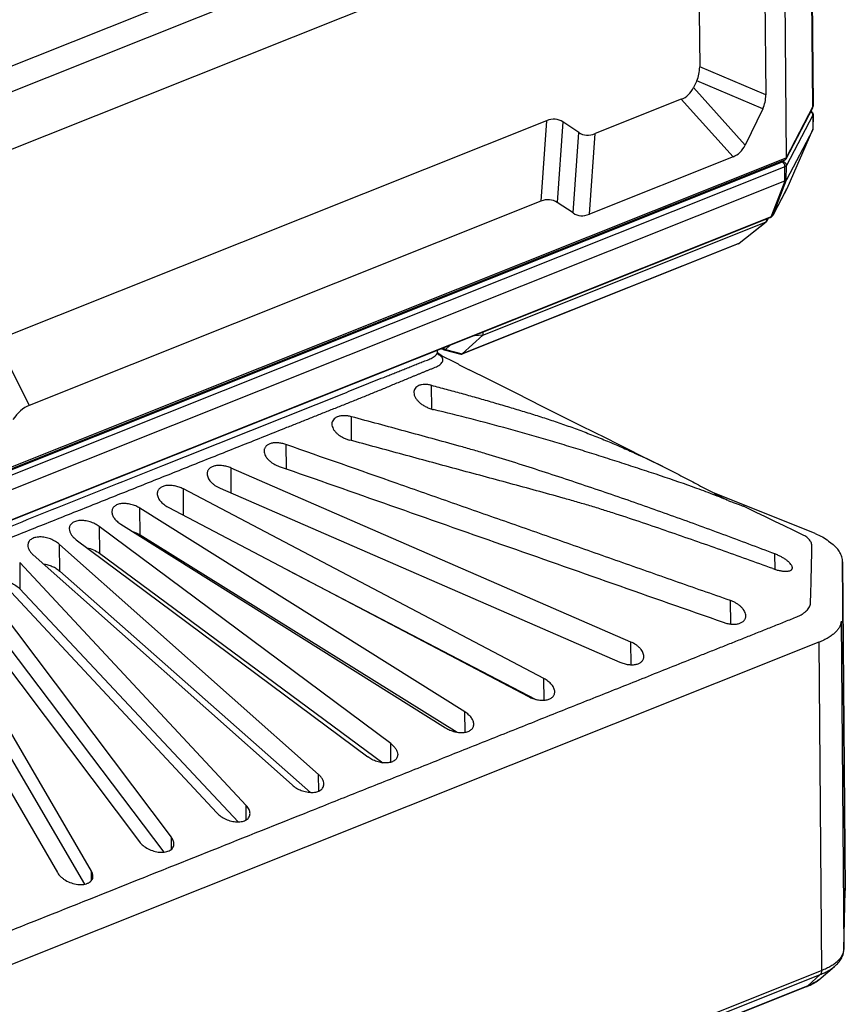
# Model space of a CAD drawing. Header units: millimetres. Extents: x 87 to 484, y 102 to 397.
# Tile 9 of 37: x 164 to 208, y 158 to 211. Entities that reach past the tile are written whole.
import ezdxf

# ---------------------------------------------------------------- set-up
doc = ezdxf.new("R2010")
doc.units = ezdxf.units.MM
doc.header["$LTSCALE"] = 32.67
doc.layers.add('00_COMPONENTS', color=7, linetype='CONTINUOUS')

msp = doc.modelspace()

# ---------------------------------------------------------------- linework, layer by layer
at = {"layer": '00_COMPONENTS'}
for p, q in [((196.524, 222.235), (155.832, 205.993)), ((155.843, 204.618), (196.535, 220.86)), ((206.662, 206.77), (206.548, 220.259)), ((206.555, 220.297), (206.669, 206.795)), ((155.925, 201.532), (194.683, 217.003)), ((205.116, 215.262), (205.211, 204)), ((204.049, 214.286), (204.108, 207.401)), ((200.506, 211.908), (200.531, 208.92)), ((204.108, 207.401), (200.531, 208.92)), ((200.371, 208.173), (200.195, 207.809)), ((203.947, 206.653), (200.371, 208.173)), ((202.999, 204.69), (200.195, 207.809)), ((199.532, 207.167), (194.874, 205.308)), ((202.335, 204.048), (199.532, 207.167)), ((203.947, 206.653), (202.999, 204.69)), ((206.644, 206.692), (205.194, 203.925)), ((206.662, 206.77), (205.211, 204)), ((192.234, 206.001), (162.457, 194.116)), ((192.234, 206.001), (191.925, 201.64)), ((193.128, 205.941), (192.819, 201.579)), ((193.98, 205.369), (193.128, 205.941)), ((206.663, 206.309), (205.23, 203.575)), ((206.663, 206.309), (206.655, 205.519)), ((206.669, 206.333), (206.661, 205.548)), ((206.655, 205.518), (205.229, 202.797)), ((206.648, 205.505), (205.242, 202.315)), ((206.655, 205.519), (206.655, 205.518)), ((193.671, 201.007), (193.98, 205.369)), ((194.566, 200.946), (194.874, 205.308)), ((205.124, 203.862), (150.896, 182.216)), ((150.941, 182.338), (205.211, 204)), ((202.335, 204.048), (194.566, 200.946)), ((205.066, 203.839), (205.033, 203.776)), ((205.006, 203.756), (150.866, 182.146)), ((205.147, 203.514), (151.007, 181.903)), ((205.144, 202.744), (205.147, 203.514)), ((205.222, 202.787), (205.23, 203.575)), ((151.004, 181.133), (205.144, 202.744)), ((204.402, 200.802), (205.151, 202.746)), ((204.495, 200.889), (205.229, 202.797)), ((205.235, 202.301), (204.489, 200.877)), ((205.241, 202.313), (204.495, 200.889)), ((205.242, 202.315), (205.241, 202.313)), ((205.242, 202.315), (205.241, 202.313)), ((191.925, 201.64), (164.227, 190.584)), ((193.671, 201.007), (192.819, 201.579)), ((204.358, 200.763), (149.055, 178.688)), ((204.402, 200.802), (149.099, 178.727)), ((204.179, 200.585), (204.249, 200.72)), ((204.179, 200.585), (204.179, 200.585)), ((188.784, 194.394), (204.102, 200.508)), ((202.648, 199.353), (204.102, 200.508)), ((202.672, 199.366), (204.126, 200.521)), ((202.622, 199.336), (187.649, 193.36)), ((202.648, 199.353), (187.677, 193.377)), ((188.784, 194.394), (187.677, 193.377)), ((188.346, 194.372), (188.792, 194.404)), ((162.457, 194.116), (164.227, 190.584)), ((186.55, 193.655), (186.671, 193.606)), ((186.772, 193.615), (186.995, 193.832)), ((186.334, 193.482), (186.333, 193.568)), ((186.413, 193.375), (186.341, 193.423)), ((187.47, 192.808), (186.364, 193.363)), ((186.535, 193.294), (186.413, 193.375)), ((186.644, 193.222), (186.535, 193.294)), ((186.694, 193.598), (187.596, 193.357)), ((186.772, 193.615), (187.672, 193.373)), ((185.995, 191.671), (186.006, 190.387)), ((192.042, 190.513), (190.592, 191.24)), ((193.448, 189.808), (192.042, 190.513)), ((181.684, 188.674), (181.673, 189.97)), ((178.122, 188.466), (178.133, 187.151)), ((175.169, 185.831), (175.158, 187.188)), ((196.806, 177.764), (175.158, 187.188)), ((172.583, 184.632), (172.571, 186.054)), ((192.095, 175.785), (172.571, 186.054)), ((174.562, 186.096), (196.21, 176.672)), ((206.793, 183.639), (201.245, 185.863)), ((201.964, 185.475), (201.964, 185.48)), ((203.593, 184.783), (202.903, 185.118)), ((170.236, 183.566), (170.223, 185.011)), ((187.819, 173.972), (170.223, 185.011)), ((171.745, 185.072), (191.269, 174.803)), ((169.18, 184.155), (186.775, 173.115)), ((168.016, 184.021), (168.028, 182.576)), ((183.798, 172.257), (168.016, 184.021)), ((170.236, 183.566), (187.393, 172.878)), ((165.88, 181.608), (165.868, 183.053)), ((179.891, 170.587), (165.868, 183.053)), ((166.771, 183.302), (182.553, 171.538)), ((207.511, 183.235), (207.751, 183.04)), ((164.44, 182.483), (178.463, 170.017)), ((168.028, 182.576), (183.367, 171.22)), ((204.613, 181.699), (204.606, 182.534)), ((206.611, 182.936), (206.611, 182.943)), ((163.71, 182.08), (163.722, 180.636)), ((175.974, 168.913), (163.71, 182.08)), ((208.416, 164.332), (208.266, 182.107)), ((208.266, 182.107), (208.266, 182.085)), ((208.266, 182.085), (208.416, 164.311)), ((162.12, 181.668), (174.385, 168.5)), ((179.456, 169.617), (165.88, 181.608)), ((178.232, 181.66), (191.652, 174.656)), ((171.921, 167.185), (161.47, 181.077)), ((159.743, 180.828), (170.194, 166.936)), ((163.722, 180.636), (175.544, 168.02)), ((157.231, 179.931), (165.753, 165.27)), ((167.592, 165.351), (159.069, 180.013)), ((202.216, 178.735), (202.205, 180.006)), ((161.482, 179.634), (171.511, 166.379)), ((208.186, 178.885), (208.336, 161.111)), ((159.082, 178.57), (167.221, 164.642)), ((206.986, 177.75), (156.51, 157.602)), ((196.816, 176.532), (196.806, 177.764)), ((206.986, 177.75), (207.136, 159.975)), ((192.105, 174.609), (192.095, 175.785)), ((187.828, 172.871), (187.819, 173.972)), ((183.807, 171.249), (183.798, 172.257)), ((179.899, 169.685), (179.891, 170.587)), ((175.981, 168.131), (175.974, 168.913)), ((171.927, 166.536), (171.921, 167.185)), ((167.596, 164.844), (167.592, 165.351)), ((208.336, 161.111), (208.416, 164.311)), ((208.336, 161.1), (208.416, 164.3)), ((208.416, 164.332), (208.416, 164.3)), ((208.336, 161.111), (208.336, 161.1)), ((206.975, 159.467), (207.838, 160.191)), ((156.58, 139.601), (207.056, 159.749)), ((156.66, 139.827), (207.136, 159.975)), ((206.387, 159.135), (207.056, 159.749)), ((206.335, 159.102), (155.86, 138.954)), ((206.387, 159.135), (155.912, 138.987))]:
    msp.add_line(p, q, dxfattribs=at)
for points in [[(205.235, 202.301), (205.236, 202.303), (205.239, 202.309), (205.242, 202.315)], [(204.358, 200.763), (204.366, 200.766), (204.377, 200.771), (204.387, 200.777), (204.398, 200.782), (204.408, 200.789), (204.418, 200.795), (204.427, 200.803), (204.436, 200.81), (204.445, 200.818), (204.453, 200.826), (204.46, 200.835), (204.468, 200.844), (204.474, 200.853), (204.48, 200.862), (204.486, 200.872), (204.489, 200.877)], [(186.378, 193.342), (186.378, 193.341), (186.379, 193.341), (186.378, 193.341), (186.378, 193.342), (186.376, 193.344), (186.375, 193.346), (186.372, 193.349), (186.37, 193.353), (186.367, 193.358), (186.364, 193.363), (186.36, 193.37), (186.357, 193.377), (186.353, 193.386), (186.349, 193.396), (186.346, 193.407), (186.342, 193.419), (186.339, 193.432), (186.337, 193.446), (186.335, 193.46), (186.334, 193.475), (186.334, 193.482)], [(190.592, 191.24), (189.111, 191.983), (188.051, 192.516)], [(198.539, 187.266), (197.896, 187.586), (197.315, 187.875), (196.716, 188.174), (196.096, 188.483), (195.458, 188.802), (194.804, 189.129), (194.134, 189.464), (193.448, 189.808)], [(206.107, 183.571), (205.628, 183.801), (205.107, 184.052), (204.593, 184.299), (204.089, 184.543), (203.593, 184.783)]]:
    msp.add_lwpolyline(points, dxfattribs=at)
for centre, radius, start, end in [((206.451, 206.793), 0.218, 332.2676, 0.4396), ((206.621, 206.795), 0.048, 359.3869, 0.4829), ((206.542, 205.563), 0.121, 339.0136, 341.5782), ((205.093, 202.376), 0.161, 332.3444, 333.7627), ((205.093, 202.376), 0.161, 333.7623, 337.1658), ((204.002, 200.678), 0.2, 308.483, 332.3497), ((204.328, 200.839), 0.0818, 291.7636, 292.4046), ((204.344, 200.963), 0.168, 322.7904, 325.5663), ((204.35, 200.959), 0.16, 325.5468, 334.2003), ((204.347, 200.952), 0.161, 332.3441, 337.1646), ((202.548, 199.522), 0.2, 291.7599, 308.4859), ((185.695, 192.223), 1.319, 59.1954, 59.3458), ((185.723, 192.27), 1.264, 58.2488, 59.2011), ((186.746, 193.791), 0.2, 248.155, 254.9924), ((207.527, 195.935), 11.842, 241.9832, 242.2105), ((207.439, 164.324), 0.977, 358.5769, 0.4832), ((207.695, 161.127), 0.641, 357.5793, 358.5768), ((206.275, 159.254), 0.163, 291.7585, 292.1217)]:
    msp.add_arc(centre, radius, start, end, dxfattribs=at)
for centre, major_axis, ratio, start_param, end_param in [((185.713, 214.583), (14.685, -6.351), 0.312446, -0.013034, 0.137403), ((189.318, 222.048), (-10.461, 14.747), 0.253215, -3.202738, -3.002877), ((189.289, 213.064), (14.685, -6.351), 0.312446, -0.013034, 0.137403), ((184.421, 172.55), (8.436, 33.514), 0.153862, -0.055221, 0.110874), ((206.396, 204.904), (0.264, 0.622), 0.014608, 0.176863, 0.240002), ((202.688, 238.76), (8.436, 33.514), 0.153862, -3.196814, -3.030719), ((192.122, 218.929), (-10.461, 14.747), 0.253215, -3.202738, -3.002877), ((204.955, 202.434), (0.257, 0.312), 0.281508, 0.437786, 0.475369), ((205.146, 203.415), (-0.068, 0.632), 0.135223, -3.039179, -2.941965), ((184.112, 168.188), (8.436, 33.514), 0.153862, -0.055221, 0.110874), ((202.379, 234.398), (8.436, 33.514), 0.153862, -3.196814, -3.030719), ((188.399, 194.45), (0.398, -0.034), 0.251533, -0.227334, -0.126655), ((187.291, 193.432), (0.398, -0.034), 0.251533, -0.270688, -0.227334), ((172.551, 163.573), (-8.203, 27.053), 0.229953, 0.019679, 0.185773)]:
    msp.add_ellipse(centre, major_axis=major_axis, ratio=ratio, start_param=start_param, end_param=end_param, dxfattribs=at)
for points, knots in [([(206.663, 206.309), (206.663, 206.327), (206.657, 206.365), (206.631, 206.418), (206.591, 206.462), (206.557, 206.483), (206.539, 206.491)], [0, 0, 0, 0, 0.239767, 0.487474, 0.742005, 1, 1, 1, 1]), ([(206.557, 206.527), (206.574, 206.517), (206.605, 206.493), (206.641, 206.446), (206.664, 206.392), (206.669, 206.352), (206.669, 206.333)], [0, 0, 0, 0, 0.247041, 0.496723, 0.748026, 1, 1, 1, 1]), ([(206.644, 206.692), (206.65, 206.704), (206.659, 206.729), (206.662, 206.756), (206.662, 206.77)], [0, 0, 0, 0, 0.497101, 1, 1, 1, 1]), ([(206.669, 206.794), (206.669, 206.792), (206.668, 206.784), (206.665, 206.775), (206.662, 206.77)], [0, 0, 0, 0, 0.242303, 1, 1, 1, 1]), ([(206.669, 206.333), (206.669, 206.331), (206.668, 206.322), (206.666, 206.314), (206.663, 206.309)], [0, 0, 0, 0, 0.242304, 1, 1, 1, 1]), ([(206.656, 205.524), (206.657, 205.526), (206.659, 205.534), (206.661, 205.542), (206.661, 205.548)], [0, 0, 0, 0, 0.268499, 1, 1, 1, 1]), ([(205.033, 203.776), (205.031, 203.772), (205.022, 203.764), (205.012, 203.759), (205.006, 203.756)], [0, 0, 0, 0, 0.428157, 1, 1, 1, 1]), ([(205.23, 203.575), (205.23, 203.599), (205.222, 203.637), (205.198, 203.681), (205.165, 203.722), (205.111, 203.76), (205.059, 203.774), (205.033, 203.776)], [0, 0, 0, 0, 0.239163, 0.363253, 0.48962, 0.745298, 1, 1, 1, 1]), ([(205.124, 203.862), (205.139, 203.868), (205.167, 203.885), (205.186, 203.911), (205.194, 203.925)], [0, 0, 0, 0, 0.496981, 1, 1, 1, 1]), ([(205.194, 203.925), (205.199, 203.936), (205.208, 203.961), (205.211, 203.987), (205.211, 204)], [0, 0, 0, 0, 0.487384, 1, 1, 1, 1]), ([(205.147, 203.514), (205.148, 203.539), (205.14, 203.591), (205.11, 203.662), (205.065, 203.721), (205.026, 203.748), (205.006, 203.756)], [0, 0, 0, 0, 0.257477, 0.525213, 0.779011, 1, 1, 1, 1]), ([(205.23, 203.575), (205.223, 203.561), (205.197, 203.536), (205.166, 203.521), (205.147, 203.514)], [0, 0, 0, 0, 0.428159, 1, 1, 1, 1]), ([(205.222, 202.787), (205.219, 202.784), (205.198, 202.766), (205.172, 202.754), (205.151, 202.746)], [0, 0, 0, 0, 0.166518, 1, 1, 1, 1]), ([(204.136, 200.674), (204.139, 200.658), (204.143, 200.625), (204.14, 200.579), (204.126, 200.539), (204.111, 200.517), (204.102, 200.508)], [0, 0, 0, 0, 0.287534, 0.552666, 0.789686, 1, 1, 1, 1]), ([(204.179, 200.585), (204.187, 200.602), (204.199, 200.639), (204.197, 200.678), (204.193, 200.697)], [0, 0, 0, 0, 0.494481, 1, 1, 1, 1]), ([(204.359, 200.763), (204.368, 200.767), (204.385, 200.778), (204.397, 200.793), (204.402, 200.802)], [0, 0, 0, 0, 0.484024, 1, 1, 1, 1]), ([(204.478, 200.862), (204.468, 200.849), (204.445, 200.826), (204.417, 200.809), (204.402, 200.802)], [0, 0, 0, 0, 0.480639, 1, 1, 1, 1]), ([(204.102, 200.508), (204.104, 200.509), (204.113, 200.512), (204.121, 200.517), (204.126, 200.521)], [0, 0, 0, 0, 0.255377, 1, 1, 1, 1]), ([(202.648, 199.353), (202.646, 199.351), (202.638, 199.345), (202.629, 199.339), (202.622, 199.336)], [0, 0, 0, 0, 0.254692, 1, 1, 1, 1]), ([(202.672, 199.366), (202.671, 199.364), (202.663, 199.359), (202.655, 199.355), (202.648, 199.353)], [0, 0, 0, 0, 0.246975, 1, 1, 1, 1]), ([(188.792, 194.404), (188.797, 194.412), (188.806, 194.433), (188.815, 194.484), (188.813, 194.527), (188.808, 194.556)], [0, 0, 0, 0, 0.19156, 0.427326, 1, 1, 1, 1]), ([(186.611, 193.679), (186.616, 193.663), (186.627, 193.639), (186.651, 193.616), (186.664, 193.609), (186.671, 193.606)], [0, 0, 0, 0, 0.528017, 0.768275, 1, 1, 1, 1]), ([(186.772, 193.615), (186.746, 193.618), (186.695, 193.635), (186.653, 193.668), (186.634, 193.688)], [0, 0, 0, 0, 0.48372, 1, 1, 1, 1]), ([(149.255, 177.858), (149.459, 177.936), (149.764, 178.053), (150.167, 178.213), (150.567, 178.372), (151.067, 178.572), (151.666, 178.811), (152.265, 179.05), (153.064, 179.369), (154.063, 179.768), (155.261, 180.246), (156.859, 180.884), (159.656, 182), (162.852, 183.276), (166.047, 184.551), (168.444, 185.508), (170.841, 186.465), (172.839, 187.262), (174.437, 187.9), (175.635, 188.378), (176.834, 188.857), (177.833, 189.255), (178.632, 189.574), (179.231, 189.814), (179.83, 190.053), (180.429, 190.292), (181.028, 190.531), (181.528, 190.73), (181.927, 190.89), (182.225, 191.01), (182.521, 191.13), (182.816, 191.252), (183.11, 191.373), (183.503, 191.534), (183.895, 191.696), (184.287, 191.858), (184.582, 191.98), (184.827, 192.081), (185.023, 192.161), (185.169, 192.223), (185.315, 192.284), (185.461, 192.346), (185.582, 192.397), (185.681, 192.437), (185.755, 192.467), (185.831, 192.496), (185.931, 192.536), (186.057, 192.585), (186.202, 192.645), (186.336, 192.708), (186.45, 192.778), (186.539, 192.854), (186.592, 192.924), (186.617, 192.982), (186.627, 193.024), (186.628, 193.067), (186.618, 193.11), (186.599, 193.152), (186.561, 193.209), (186.491, 193.276), (186.425, 193.322), (186.388, 193.345)], [0, 0, 0, 0, 0.016053, 0.023996, 0.031903, 0.047714, 0.063525, 0.079336, 0.095148, 0.12677, 0.158393, 0.190016, 0.253261, 0.379751, 0.442997, 0.506242, 0.569487, 0.632732, 0.664355, 0.695978, 0.7276, 0.759223, 0.775034, 0.790846, 0.806657, 0.822468, 0.838279, 0.854092, 0.861991, 0.869869, 0.877707, 0.88551, 0.893309, 0.901112, 0.916713, 0.924506, 0.932303, 0.940113, 0.944014, 0.947902, 0.951773, 0.955636, 0.959517, 0.961472, 0.963442, 0.965426, 0.967422, 0.97142, 0.975323, 0.978988, 0.982269, 0.985113, 0.987564, 0.98867, 0.989721, 0.990751, 0.9918, 0.992911, 0.994112, 0.996831, 1, 1, 1, 1]), ([(151.867, 179.503), (153.319, 180.083), (155.496, 180.952), (158.399, 182.111), (160.577, 182.98), (162.754, 183.849), (164.931, 184.718), (167.108, 185.587), (169.286, 186.456), (171.1, 187.18), (172.552, 187.76), (173.64, 188.194), (174.729, 188.629), (175.818, 189.063), (176.906, 189.498), (177.995, 189.932), (179.083, 190.367), (179.991, 190.729), (180.716, 191.019), (181.261, 191.236), (181.804, 191.453), (182.345, 191.67), (182.884, 191.887), (183.334, 192.067), (183.693, 192.211), (183.963, 192.319), (184.232, 192.427), (184.502, 192.535), (184.728, 192.624), (184.907, 192.697), (185.085, 192.77), (185.263, 192.843), (185.443, 192.914), (185.582, 192.965), (185.722, 193.014), (185.859, 193.067), (185.989, 193.124), (186.104, 193.187), (186.2, 193.257), (186.263, 193.319), (186.299, 193.37), (186.325, 193.418), (186.334, 193.457), (186.334, 193.482)], [0, 0, 0, 0, 0.125845, 0.188767, 0.251689, 0.314611, 0.377534, 0.440456, 0.503378, 0.5663, 0.597761, 0.629222, 0.660684, 0.692145, 0.723606, 0.755067, 0.786528, 0.817989, 0.83372, 0.849451, 0.865169, 0.88081, 0.896398, 0.911994, 0.91979, 0.927581, 0.935374, 0.94318, 0.950987, 0.954876, 0.958748, 0.966483, 0.970389, 0.974351, 0.978364, 0.982351, 0.986199, 0.98977, 0.992931, 0.995656, 0.996868, 0.997988, 1, 1, 1, 1]), ([(186.694, 193.598), (186.706, 193.595), (186.735, 193.595), (186.76, 193.607), (186.772, 193.615)], [0, 0, 0, 0, 0.470618, 1, 1, 1, 1]), ([(187.596, 193.357), (187.604, 193.354), (187.623, 193.352), (187.64, 193.356), (187.649, 193.36)], [0, 0, 0, 0, 0.499855, 1, 1, 1, 1]), ([(187.649, 193.36), (187.651, 193.361), (187.659, 193.364), (187.667, 193.369), (187.672, 193.373)], [0, 0, 0, 0, 0.243876, 1, 1, 1, 1]), ([(187.47, 192.808), (187.517, 192.783), (187.614, 192.734), (187.808, 192.637), (187.954, 192.564), (188.051, 192.516)], [0, 0, 0, 0, 0.24718, 0.500287, 1, 1, 1, 1]), ([(185.995, 191.671), (185.935, 191.686), (185.816, 191.71), (185.64, 191.721), (185.499, 191.708), (185.397, 191.683), (185.307, 191.651), (185.209, 191.596), (185.12, 191.506), (185.066, 191.397), (185.056, 191.318), (185.056, 191.279)], [0, 0, 0, 0, 0.158776, 0.310153, 0.451013, 0.516857, 0.579426, 0.694852, 0.799915, 0.899587, 1, 1, 1, 1]), ([(185.995, 191.671), (186.266, 191.601), (186.806, 191.46), (187.614, 191.24), (188.419, 191.013), (189.223, 190.782), (190.025, 190.547), (190.826, 190.309), (191.624, 190.063), (192.418, 189.807), (193.207, 189.538), (193.99, 189.255), (194.766, 188.958), (195.535, 188.647), (196.297, 188.321), (197.302, 187.869), (198.046, 187.511), (198.539, 187.266)], [0, 0, 0, 0, 0.062885, 0.125731, 0.188541, 0.251323, 0.314083, 0.376818, 0.43951, 0.502143, 0.5647, 0.627168, 0.689542, 0.751821, 0.814001, 0.876087, 1, 1, 1, 1]), ([(185.056, 191.279), (185.057, 191.232), (185.074, 191.133), (185.14, 190.99), (185.242, 190.851), (185.375, 190.72), (185.536, 190.601), (185.717, 190.498), (185.914, 190.413), (186.052, 190.372), (186.121, 190.355)], [0, 0, 0, 0, 0.094334, 0.198253, 0.312984, 0.43808, 0.571982, 0.712346, 0.856194, 1, 1, 1, 1]), ([(181.673, 189.97), (181.607, 189.988), (181.475, 190.015), (181.279, 190.03), (181.095, 190.017), (180.93, 189.976), (180.793, 189.908), (180.689, 189.813), (180.626, 189.697), (180.614, 189.612), (180.614, 189.57)], [0, 0, 0, 0, 0.157887, 0.310335, 0.453381, 0.583912, 0.7007, 0.805393, 0.902871, 1, 1, 1, 1]), ([(204.606, 182.534), (203.668, 182.891), (201.789, 183.597), (199.432, 184.458), (197.54, 185.132), (196.117, 185.628), (194.691, 186.115), (193.261, 186.593), (191.828, 187.062), (190.393, 187.524), (189.191, 187.894), (188.226, 188.177), (187.258, 188.452), (186.045, 188.785), (184.587, 189.18), (183.13, 189.575), (182.158, 189.838), (181.673, 189.97)], [0, 0, 0, 0, 0.124807, 0.249659, 0.312105, 0.374564, 0.437038, 0.499527, 0.562027, 0.624541, 0.687077, 0.718356, 0.749642, 0.812227, 0.874817, 0.937409, 1, 1, 1, 1]), ([(202.08, 185.428), (201.759, 185.559), (201.114, 185.813), (199.812, 186.292), (198.497, 186.741), (197.177, 187.177), (196.185, 187.5), (195.191, 187.819), (194.195, 188.133), (193.196, 188.439), (191.86, 188.837), (190.182, 189.315), (188.158, 189.857), (186.802, 190.193), (186.121, 190.355)], [0, 0, 0, 0, 0.062141, 0.124388, 0.249088, 0.311501, 0.373935, 0.436389, 0.49887, 0.561384, 0.623934, 0.749143, 0.874495, 1, 1, 1, 1]), ([(180.614, 189.57), (180.615, 189.528), (180.629, 189.438), (180.686, 189.307), (180.774, 189.18), (180.891, 189.059), (181.032, 188.947), (181.193, 188.849), (181.371, 188.767), (181.496, 188.725), (181.56, 188.708)], [0, 0, 0, 0, 0.094841, 0.198428, 0.312162, 0.435941, 0.56867, 0.708558, 0.853274, 1, 1, 1, 1]), ([(178.122, 188.466), (178.052, 188.49), (177.911, 188.53), (177.697, 188.561), (177.493, 188.561), (177.307, 188.527), (177.15, 188.462), (177.047, 188.379), (176.991, 188.301), (176.962, 188.239), (176.945, 188.173), (176.942, 188.127), (176.942, 188.105)], [0, 0, 0, 0, 0.155968, 0.308542, 0.453074, 0.585501, 0.703557, 0.808153, 0.856981, 0.90456, 0.951906, 1, 1, 1, 1]), ([(202.205, 180.006), (201.201, 180.357), (199.194, 181.062), (196.184, 182.121), (193.174, 183.178), (190.164, 184.236), (187.153, 185.293), (183.14, 186.703), (180.129, 187.761), (178.122, 188.466)], [0, 0, 0, 0, 0.125, 0.25, 0.375, 0.5, 0.625, 0.75, 1, 1, 1, 1]), ([(204.49, 181.741), (204.021, 181.913), (203.084, 182.253), (201.674, 182.755), (200.262, 183.251), (198.847, 183.741), (197.432, 184.228), (196.248, 184.622), (195.296, 184.925), (194.58, 185.145), (193.86, 185.356), (192.899, 185.63), (191.694, 185.962), (190.247, 186.355), (188.799, 186.746), (187.351, 187.138), (185.903, 187.531), (183.973, 188.054), (182.525, 188.446), (181.56, 188.708)], [0, 0, 0, 0, 0.062396, 0.124804, 0.187224, 0.249652, 0.312088, 0.374545, 0.405786, 0.437037, 0.468297, 0.499565, 0.562112, 0.624666, 0.687223, 0.749778, 0.812334, 0.874889, 1, 1, 1, 1]), ([(176.942, 188.105), (176.942, 188.065), (176.955, 187.983), (177.003, 187.863), (177.078, 187.745), (177.178, 187.632), (177.3, 187.526), (177.441, 187.429), (177.597, 187.346), (177.708, 187.3), (177.765, 187.28)], [0, 0, 0, 0, 0.096019, 0.200034, 0.313434, 0.436345, 0.568026, 0.707133, 0.851861, 1, 1, 1, 1]), ([(175.158, 187.188), (175.085, 187.22), (174.935, 187.273), (174.706, 187.321), (174.482, 187.334), (174.304, 187.314), (174.178, 187.277), (174.071, 187.23), (173.98, 187.165), (173.915, 187.083), (173.881, 187.017), (173.861, 186.947), (173.857, 186.898), (173.858, 186.874)], [0, 0, 0, 0, 0.15333, 0.305513, 0.451323, 0.58578, 0.647694, 0.705748, 0.810755, 0.859243, 0.90619, 0.952736, 1, 1, 1, 1]), ([(177.765, 187.28), (181.779, 185.87), (189.807, 183.05), (197.834, 180.229), (201.848, 178.819)], [0, 0, 0, 0, 0.5, 1, 1, 1, 1]), ([(198.539, 187.266), (198.828, 187.123), (199.402, 186.832), (200.259, 186.385), (201.112, 185.934), (201.68, 185.631), (201.964, 185.48)], [0, 0, 0, 0, 0.250269, 0.500295, 0.750175, 1, 1, 1, 1]), ([(173.858, 186.874), (173.858, 186.838), (173.868, 186.763), (173.908, 186.654), (173.972, 186.546), (174.056, 186.441), (174.16, 186.341), (174.323, 186.215), (174.463, 186.139), (174.562, 186.096)], [0, 0, 0, 0, 0.097527, 0.202315, 0.315701, 0.437988, 0.568744, 0.707011, 1, 1, 1, 1]), ([(172.571, 186.054), (172.496, 186.093), (172.341, 186.161), (172.098, 186.228), (171.855, 186.256), (171.66, 186.245), (171.519, 186.213), (171.399, 186.168), (171.296, 186.103), (171.221, 186.018), (171.183, 185.948), (171.16, 185.873), (171.156, 185.821), (171.156, 185.795)], [0, 0, 0, 0, 0.150041, 0.301329, 0.448163, 0.584714, 0.647721, 0.7067, 0.812579, 0.86095, 0.907466, 0.953393, 1, 1, 1, 1]), ([(171.156, 185.795), (171.156, 185.763), (171.164, 185.696), (171.197, 185.598), (171.249, 185.499), (171.345, 185.367), (171.507, 185.214), (171.661, 185.116), (171.745, 185.072)], [0, 0, 0, 0, 0.099341, 0.205208, 0.318857, 0.440723, 0.707551, 1, 1, 1, 1]), ([(170.223, 185.011), (170.149, 185.058), (169.99, 185.141), (169.736, 185.227), (169.477, 185.272), (169.228, 185.271), (169.039, 185.229), (168.913, 185.169), (168.835, 185.115), (168.774, 185.05), (168.73, 184.977), (168.705, 184.898), (168.699, 184.842), (168.7, 184.815)], [0, 0, 0, 0, 0.146136, 0.296011, 0.443558, 0.582177, 0.706183, 0.761965, 0.813727, 0.862177, 0.908437, 0.953902, 1, 1, 1, 1]), ([(202.08, 185.428), (202.164, 185.394), (202.326, 185.332), (202.555, 185.254), (202.745, 185.187), (202.857, 185.14), (202.903, 185.118)], [0, 0, 0, 0, 0.311785, 0.590302, 0.822432, 1, 1, 1, 1]), ([(168.7, 184.815), (168.7, 184.786), (168.707, 184.727), (168.733, 184.639), (168.774, 184.551), (168.852, 184.433), (168.984, 184.292), (169.11, 184.198), (169.18, 184.155)], [0, 0, 0, 0, 0.101414, 0.208618, 0.322759, 0.444352, 0.709257, 1, 1, 1, 1]), ([(168.016, 184.021), (167.943, 184.075), (167.783, 184.173), (167.521, 184.279), (167.247, 184.343), (166.979, 184.356), (166.771, 184.321), (166.63, 184.262), (166.544, 184.208), (166.475, 184.141), (166.426, 184.065), (166.397, 183.981), (166.391, 183.923), (166.391, 183.893)], [0, 0, 0, 0, 0.141739, 0.289766, 0.43775, 0.578415, 0.704936, 0.761736, 0.814176, 0.862907, 0.909093, 0.954257, 1, 1, 1, 1]), ([(166.391, 183.893), (166.392, 183.842), (166.413, 183.733), (166.492, 183.579), (166.613, 183.431), (166.715, 183.344), (166.771, 183.302)], [0, 0, 0, 0, 0.212189, 0.448428, 0.711662, 1, 1, 1, 1]), ([(169.821, 183.753), (169.858, 183.742), (170.002, 183.693), (170.139, 183.626), (170.236, 183.566)], [0, 0, 0, 0, 0.254426, 1, 1, 1, 1]), ([(206.611, 182.943), (206.612, 183.003), (206.594, 183.096), (206.542, 183.212), (206.485, 183.298), (206.413, 183.378), (206.324, 183.449), (206.221, 183.514), (206.146, 183.552), (206.107, 183.571)], [0, 0, 0, 0, 0.211285, 0.325975, 0.446448, 0.572218, 0.704704, 0.846541, 1, 1, 1, 1]), ([(206.793, 183.639), (206.927, 183.585), (207.177, 183.469), (207.409, 183.317), (207.511, 183.235)], [0, 0, 0, 0, 0.523486, 1, 1, 1, 1]), ([(165.868, 183.053), (165.798, 183.115), (165.64, 183.227), (165.374, 183.354), (165.086, 183.436), (164.842, 183.46), (164.657, 183.447), (164.531, 183.422), (164.419, 183.382), (164.323, 183.328), (164.246, 183.26), (164.191, 183.181), (164.158, 183.092), (164.152, 183.03), (164.152, 182.999)], [0, 0, 0, 0, 0.13687, 0.282598, 0.430694, 0.573302, 0.640121, 0.70276, 0.760735, 0.81403, 0.863217, 0.909484, 0.954484, 1, 1, 1, 1]), ([(164.152, 182.999), (164.152, 182.955), (164.168, 182.863), (164.227, 182.73), (164.319, 182.6), (164.397, 182.521), (164.44, 182.483)], [0, 0, 0, 0, 0.216858, 0.454274, 0.715452, 1, 1, 1, 1]), ([(208.266, 182.107), (208.265, 182.196), (208.238, 182.376), (208.129, 182.627), (207.963, 182.851), (207.826, 182.98), (207.751, 183.04)], [0, 0, 0, 0, 0.244446, 0.489739, 0.73961, 1, 1, 1, 1]), ([(167.348, 182.872), (167.472, 182.848), (167.711, 182.772), (167.93, 182.649), (168.028, 182.576)], [0, 0, 0, 0, 0.509854, 1, 1, 1, 1]), ([(205.551, 181.787), (205.551, 181.816), (205.538, 181.864), (205.507, 181.923), (205.461, 181.992), (205.381, 182.079), (205.261, 182.181), (205.119, 182.28), (204.959, 182.375), (204.787, 182.46), (204.667, 182.511), (204.606, 182.534)], [0, 0, 0, 0, 0.071381, 0.113885, 0.161331, 0.270678, 0.397357, 0.537713, 0.687655, 0.843071, 1, 1, 1, 1]), ([(206.535, 179.858), (206.548, 180.368), (206.573, 181.395), (206.599, 182.421), (206.611, 182.936)], [0, 0, 0, 0, 0.497588, 1, 1, 1, 1]), ([(164.986, 181.997), (165.07, 181.988), (165.236, 181.954), (165.474, 181.87), (165.692, 181.755), (165.822, 181.66), (165.88, 181.608)], [0, 0, 0, 0, 0.255357, 0.512967, 0.76369, 1, 1, 1, 1]), ([(204.49, 181.741), (204.555, 181.718), (204.684, 181.676), (204.875, 181.629), (205.055, 181.601), (205.194, 181.594), (205.294, 181.6), (205.359, 181.61), (205.416, 181.626), (205.464, 181.647), (205.503, 181.674), (205.531, 181.707), (205.548, 181.745), (205.551, 181.773), (205.551, 181.787)], [0, 0, 0, 0, 0.177445, 0.346996, 0.503623, 0.64258, 0.704203, 0.760088, 0.810115, 0.854496, 0.893942, 0.929852, 0.964362, 1, 1, 1, 1]), ([(162.638, 181.112), (162.74, 181.108), (162.948, 181.077), (163.242, 180.976), (163.507, 180.83), (163.658, 180.705), (163.722, 180.636)], [0, 0, 0, 0, 0.255391, 0.516263, 0.76823, 1, 1, 1, 1]), ([(203.028, 179.18), (203.028, 179.219), (203.016, 179.302), (202.967, 179.422), (202.892, 179.54), (202.81, 179.633), (202.734, 179.704), (202.648, 179.775), (202.53, 179.856), (202.373, 179.94), (202.262, 179.985), (202.205, 180.006)], [0, 0, 0, 0, 0.095988, 0.200029, 0.313473, 0.436415, 0.501269, 0.56816, 0.707236, 0.851913, 1, 1, 1, 1]), ([(205.739, 179.103), (205.799, 179.126), (205.913, 179.175), (206.071, 179.263), (206.207, 179.358), (206.321, 179.457), (206.412, 179.557), (206.48, 179.655), (206.523, 179.755), (206.534, 179.824), (206.535, 179.858)], [0, 0, 0, 0, 0.167966, 0.3248, 0.469506, 0.600968, 0.717961, 0.82039, 0.912192, 1, 1, 1, 1]), ([(163.158, 162.107), (164.933, 162.815), (168.481, 164.231), (173.804, 166.356), (178.239, 168.126), (181.788, 169.543), (184.449, 170.605), (187.11, 171.667), (189.771, 172.73), (192.433, 173.792), (194.65, 174.677), (196.425, 175.385), (197.755, 175.916), (199.086, 176.448), (200.195, 176.89), (201.082, 177.244), (201.747, 177.51), (202.413, 177.775), (203.078, 178.041), (203.632, 178.262), (204.076, 178.439), (204.409, 178.571), (204.741, 178.705), (205.074, 178.839), (205.406, 178.973), (205.628, 179.06), (205.739, 179.103)], [0, 0, 0, 0, 0.125001, 0.250001, 0.375002, 0.437502, 0.500003, 0.562503, 0.625004, 0.687504, 0.750004, 0.781254, 0.812505, 0.843755, 0.875005, 0.89063, 0.906255, 0.92188, 0.937506, 0.95313, 0.96094, 0.96875, 0.976569, 0.984394, 0.992212, 1, 1, 1, 1]), ([(201.848, 178.819), (201.918, 178.795), (202.059, 178.755), (202.273, 178.724), (202.478, 178.725), (202.663, 178.758), (202.82, 178.824), (202.923, 178.906), (202.979, 178.984), (203.008, 179.046), (203.025, 179.112), (203.028, 179.157), (203.028, 179.18)], [0, 0, 0, 0, 0.156022, 0.308649, 0.453229, 0.58569, 0.703745, 0.808285, 0.857069, 0.904605, 0.951918, 1, 1, 1, 1]), ([(208.186, 178.885), (208.185, 178.833), (208.168, 178.724), (208.104, 178.566), (208.002, 178.412), (207.864, 178.263), (207.691, 178.121), (207.485, 177.987), (207.247, 177.861), (207.076, 177.786), (206.986, 177.75)], [0, 0, 0, 0, 0.091277, 0.187513, 0.292265, 0.408027, 0.53629, 0.677737, 0.832439, 1, 1, 1, 1]), ([(197.51, 176.987), (197.51, 177.022), (197.499, 177.097), (197.459, 177.206), (197.396, 177.314), (197.312, 177.419), (197.208, 177.519), (197.044, 177.645), (196.905, 177.722), (196.806, 177.764)], [0, 0, 0, 0, 0.097528, 0.202316, 0.315702, 0.43799, 0.568746, 0.707013, 1, 1, 1, 1]), ([(196.21, 176.672), (196.283, 176.641), (196.432, 176.587), (196.662, 176.539), (196.886, 176.526), (197.063, 176.546), (197.19, 176.583), (197.297, 176.63), (197.388, 176.695), (197.453, 176.777), (197.487, 176.843), (197.506, 176.913), (197.51, 176.962), (197.51, 176.987)], [0, 0, 0, 0, 0.153331, 0.305514, 0.451322, 0.585776, 0.647689, 0.705743, 0.810751, 0.85924, 0.906189, 0.952735, 1, 1, 1, 1]), ([(192.684, 175.062), (192.684, 175.094), (192.675, 175.161), (192.643, 175.259), (192.591, 175.357), (192.495, 175.49), (192.333, 175.643), (192.179, 175.74), (192.095, 175.785)], [0, 0, 0, 0, 0.099341, 0.205209, 0.318859, 0.440726, 0.707554, 1, 1, 1, 1]), ([(191.269, 174.803), (191.343, 174.763), (191.499, 174.696), (191.742, 174.629), (191.984, 174.6), (192.18, 174.612), (192.321, 174.644), (192.441, 174.688), (192.544, 174.754), (192.618, 174.839), (192.657, 174.909), (192.68, 174.984), (192.684, 175.036), (192.684, 175.062)], [0, 0, 0, 0, 0.150042, 0.30133, 0.448163, 0.584711, 0.647717, 0.706696, 0.812576, 0.860948, 0.907465, 0.953392, 1, 1, 1, 1]), ([(188.299, 173.311), (188.299, 173.34), (188.292, 173.399), (188.266, 173.487), (188.224, 173.575), (188.147, 173.693), (188.015, 173.834), (187.888, 173.928), (187.819, 173.972)], [0, 0, 0, 0, 0.101415, 0.208621, 0.322764, 0.444357, 0.709263, 1, 1, 1, 1]), ([(186.775, 173.115), (186.85, 173.068), (187.009, 172.985), (187.263, 172.899), (187.522, 172.854), (187.771, 172.855), (187.96, 172.897), (188.086, 172.957), (188.163, 173.011), (188.224, 173.076), (188.268, 173.149), (188.294, 173.228), (188.299, 173.284), (188.299, 173.311)], [0, 0, 0, 0, 0.146137, 0.296011, 0.443557, 0.582174, 0.706178, 0.76196, 0.813723, 0.862174, 0.908435, 0.953901, 1, 1, 1, 1]), ([(183.798, 172.257), (183.854, 172.216), (183.955, 172.128), (184.077, 171.98), (184.156, 171.826), (184.177, 171.717), (184.177, 171.666)], [0, 0, 0, 0, 0.288326, 0.551559, 0.787805, 1, 1, 1, 1]), ([(184.177, 171.666), (184.178, 171.637), (184.172, 171.578), (184.143, 171.494), (184.093, 171.418), (184.024, 171.352), (183.938, 171.297), (183.798, 171.239), (183.59, 171.204), (183.322, 171.217), (183.047, 171.28), (182.786, 171.386), (182.626, 171.484), (182.553, 171.538)], [0, 0, 0, 0, 0.045747, 0.090914, 0.137102, 0.185836, 0.238277, 0.295079, 0.421598, 0.562261, 0.710241, 0.858263, 1, 1, 1, 1]), ([(180.179, 170.07), (180.179, 170.114), (180.164, 170.206), (180.104, 170.34), (180.012, 170.47), (179.934, 170.549), (179.891, 170.587)], [0, 0, 0, 0, 0.216863, 0.454282, 0.715458, 1, 1, 1, 1]), ([(178.463, 170.017), (178.533, 169.955), (178.691, 169.842), (178.957, 169.715), (179.245, 169.633), (179.489, 169.609), (179.675, 169.622), (179.8, 169.647), (179.913, 169.687), (180.008, 169.742), (180.085, 169.81), (180.14, 169.889), (180.173, 169.977), (180.18, 170.039), (180.179, 170.07)], [0, 0, 0, 0, 0.136869, 0.282595, 0.43069, 0.573298, 0.640116, 0.702756, 0.76073, 0.814025, 0.863213, 0.909482, 0.954483, 1, 1, 1, 1]), ([(176.181, 168.475), (176.181, 168.511), (176.17, 168.587), (176.128, 168.699), (176.062, 168.81), (176.006, 168.879), (175.974, 168.913)], [0, 0, 0, 0, 0.222027, 0.461054, 0.720168, 1, 1, 1, 1]), ([(174.385, 168.5), (174.449, 168.431), (174.602, 168.303), (174.87, 168.155), (175.168, 168.054), (175.427, 168.016), (175.626, 168.021), (175.763, 168.041), (175.886, 168.079), (175.991, 168.133), (176.076, 168.202), (176.138, 168.284), (176.174, 168.376), (176.182, 168.442), (176.181, 168.475)], [0, 0, 0, 0, 0.131676, 0.274769, 0.422735, 0.567234, 0.635453, 0.699562, 0.758882, 0.813224, 0.863059, 0.909582, 0.954568, 1, 1, 1, 1]), ([(172.06, 166.829), (172.059, 166.859), (172.052, 166.919), (172.025, 167.01), (171.981, 167.1), (171.943, 167.157), (171.921, 167.185)], [0, 0, 0, 0, 0.22758, 0.468592, 0.72568, 1, 1, 1, 1]), ([(170.194, 166.936), (170.251, 166.86), (170.396, 166.718), (170.662, 166.55), (170.968, 166.428), (171.24, 166.377), (171.453, 166.372), (171.6, 166.388), (171.734, 166.422), (171.849, 166.475), (171.943, 166.544), (172.011, 166.629), (172.052, 166.726), (172.06, 166.795), (172.06, 166.829)], [0, 0, 0, 0, 0.126208, 0.266324, 0.41389, 0.560172, 0.629824, 0.695494, 0.756296, 0.81185, 0.862501, 0.90943, 0.954534, 1, 1, 1, 1]), ([(165.753, 165.27), (165.776, 165.23), (165.831, 165.152), (165.933, 165.044), (166.055, 164.944), (166.242, 164.821), (166.506, 164.701), (166.789, 164.635), (167.015, 164.62), (167.173, 164.63), (167.296, 164.657), (167.385, 164.689), (167.462, 164.725), (167.546, 164.782), (167.621, 164.87), (167.666, 164.971), (167.675, 165.043), (167.674, 165.079)], [0, 0, 0, 0, 0.05814, 0.120805, 0.18757, 0.257761, 0.40457, 0.552417, 0.623474, 0.690734, 0.753105, 0.782274, 0.810059, 0.861654, 0.9091, 0.954414, 1, 1, 1, 1]), ([(167.674, 165.079), (167.674, 165.125), (167.657, 165.22), (167.617, 165.308), (167.592, 165.351)], [0, 0, 0, 0, 0.476386, 1, 1, 1, 1]), ([(207.136, 159.975), (207.225, 160.011), (207.395, 160.085), (207.631, 160.21), (207.836, 160.343), (208.009, 160.484), (208.147, 160.631), (208.25, 160.783), (208.315, 160.939), (208.334, 161.047), (208.336, 161.1)], [0, 0, 0, 0, 0.167196, 0.321685, 0.463075, 0.591419, 0.707367, 0.812345, 0.908744, 1, 1, 1, 1]), ([(207.838, 160.191), (207.909, 160.25), (208.04, 160.377), (208.199, 160.595), (208.306, 160.838), (208.334, 161.013), (208.336, 161.1)], [0, 0, 0, 0, 0.260386, 0.510404, 0.755697, 1, 1, 1, 1]), ([(207.056, 159.749), (207.134, 159.78), (207.282, 159.844), (207.491, 159.951), (207.675, 160.065), (207.787, 160.148), (207.838, 160.191)], [0, 0, 0, 0, 0.27856, 0.538396, 0.778912, 1, 1, 1, 1]), ([(207.136, 159.975), (207.136, 159.952), (207.133, 159.907), (207.118, 159.844), (207.093, 159.791), (207.069, 159.761), (207.056, 159.749)], [0, 0, 0, 0, 0.282092, 0.54275, 0.781124, 1, 1, 1, 1]), ([(206.335, 159.102), (206.455, 159.149), (206.679, 159.254), (206.885, 159.391), (206.975, 159.467)], [0, 0, 0, 0, 0.522844, 1, 1, 1, 1]), ([(206.336, 159.102), (206.341, 159.104), (206.359, 159.113), (206.376, 159.124), (206.387, 159.135)], [0, 0, 0, 0, 0.247365, 1, 1, 1, 1]), ([(206.975, 159.467), (206.895, 159.4), (206.706, 159.275), (206.5, 159.18), (206.387, 159.135)], [0, 0, 0, 0, 0.461487, 1, 1, 1, 1])]:
    msp.add_open_spline(points, degree=3, knots=knots, dxfattribs=at)

doc.saveas('drawing.dxf')
